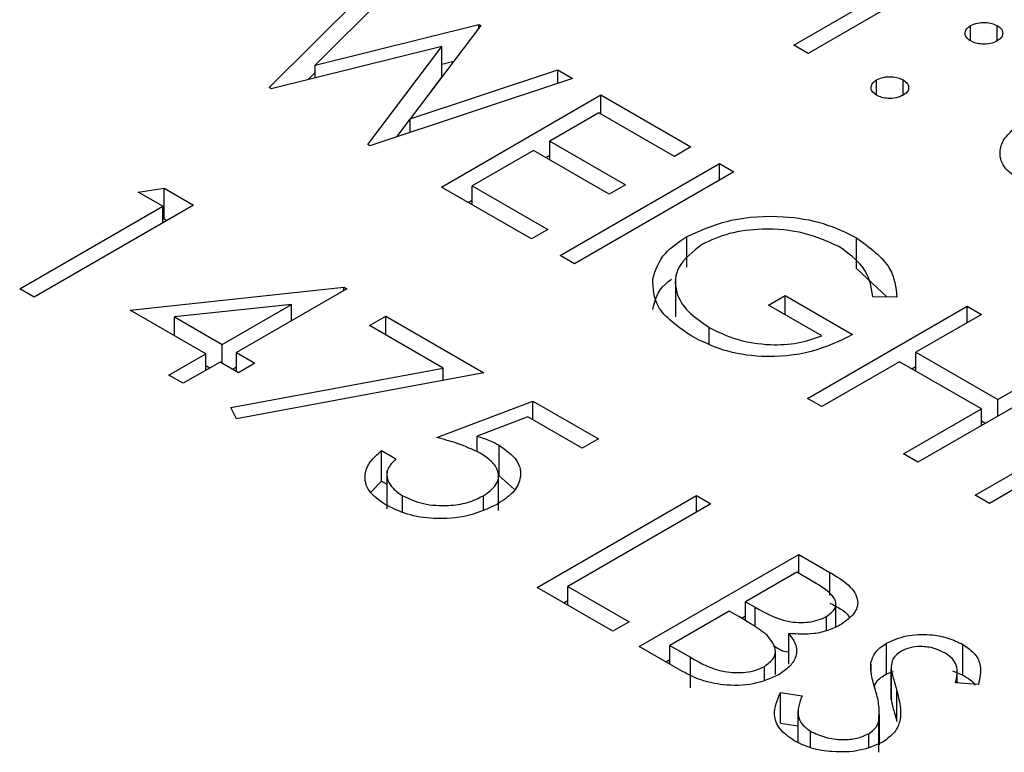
# Model space of a CAD drawing. Header units: inches. Extents: x 1694 to 2505, y -239 to -56.
# Tile 105 of 179: x 1827.767 to 1828.291, y -202.685 to -202.295. Entities that reach past the tile are written whole.
import ezdxf

# ---------------------------------------------------------------- set-up
doc = ezdxf.new("R2010")
doc.units = ezdxf.units.IN
doc.header["$LTSCALE"] = 0.5
doc.header["$MEASUREMENT"] = 0
doc.layers.add('SID-M-S', color=105, linetype='Continuous')

msp = doc.modelspace()

# ---------------------------------------------------------------- linework, layer by layer
at = {"layer": 'SID-M-S'}
for p, q in [((1828.17904, -202.30875), (1828.25519, -202.26479)), ((1827.9, -202.33136), (1827.96228, -202.26935)), ((1828.2628, -202.26919), (1828.18665, -202.31315)), ((1827.97015, -202.27389), (1827.92453, -202.3194)), ((1827.92453, -202.3194), (1828.01146, -202.29773)), ((1828.01256, -202.29837), (1827.975, -202.34804)), ((1828.01146, -202.29773), (1828.01256, -202.29837)), ((1828.01146, -202.29983), (1828.01146, -202.29773)), ((1828.27314, -202.30656), (1828.27314, -202.29839)), ((1828.28728, -202.30656), (1828.28728, -202.29839)), ((1827.99182, -202.30944), (1827.90109, -202.33199)), ((1827.95246, -202.36164), (1827.99182, -202.30944)), ((1827.99182, -202.32577), (1827.99182, -202.30944)), ((1828.18665, -202.31315), (1828.17904, -202.30875)), ((1827.92453, -202.32616), (1827.92453, -202.3194)), ((1827.99182, -202.31896), (1827.99819, -202.31737)), ((1827.92066, -202.32713), (1827.92453, -202.32327)), ((1827.975, -202.34804), (1828.05349, -202.322)), ((1828.05349, -202.322), (1828.06128, -202.32649)), ((1828.05349, -202.32908), (1828.05349, -202.322)), ((1828.06128, -202.32649), (1827.95355, -202.36227)), ((1827.98629, -202.33311), (1827.99182, -202.32577)), ((1828.2231, -202.33544), (1828.2231, -202.32728)), ((1828.23724, -202.33544), (1828.23724, -202.32728)), ((1827.90109, -202.33199), (1827.9, -202.33136)), ((1827.99165, -202.38427), (1828.07651, -202.33529)), ((1828.07651, -202.33529), (1828.12437, -202.36292)), ((1828.07651, -202.34534), (1828.07651, -202.33529)), ((1828.07542, -202.34471), (1828.04931, -202.35978)), ((1828.11567, -202.36794), (1828.07542, -202.34471)), ((1827.96789, -202.35751), (1827.975, -202.34809)), ((1827.975, -202.35515), (1827.975, -202.34804)), ((1827.95355, -202.36227), (1827.95246, -202.36164)), ((1828.04931, -202.35978), (1828.08956, -202.38302)), ((1828.04931, -202.36983), (1828.04931, -202.35978)), ((1828.04061, -202.3648), (1828.00797, -202.38364)), ((1828.08086, -202.38804), (1828.04061, -202.3648)), ((1828.12437, -202.36292), (1828.11567, -202.36794)), ((1828.04714, -202.36857), (1828.04931, -202.36732)), ((1828.05475, -202.4207), (1828.1396, -202.37171)), ((1828.1396, -202.37171), (1828.14722, -202.37611)), ((1828.1396, -202.3805), (1828.1396, -202.37171)), ((1828.14722, -202.37611), (1828.06237, -202.42509)), ((1827.83038, -202.38694), (1827.84406, -202.38479)), ((1827.84343, -202.39448), (1827.83038, -202.38694)), ((1827.84406, -202.38479), (1827.85975, -202.39385)), ((1827.84406, -202.40112), (1827.84406, -202.38479)), ((1828.03952, -202.4119), (1827.99165, -202.38427)), ((1828.00797, -202.38364), (1828.04822, -202.40688)), ((1828.00797, -202.39369), (1828.00797, -202.38364)), ((1828.08956, -202.38302), (1828.08086, -202.38804)), ((1828.0058, -202.39244), (1828.00797, -202.39118)), ((1827.76728, -202.43844), (1827.84343, -202.39448)), ((1827.85975, -202.39385), (1827.7749, -202.44283)), ((1827.84343, -202.40327), (1827.84343, -202.39448)), ((1827.84343, -202.40122), (1827.84406, -202.40112)), ((1827.84406, -202.40112), (1827.84561, -202.40201)), ((1828.04822, -202.40688), (1828.03952, -202.4119)), ((1828.12223, -202.42696), (1828.12223, -202.41063)), ((1828.21244, -202.42758), (1828.21244, -202.41125)), ((1828.06237, -202.42509), (1828.05475, -202.4207)), ((1828.21244, -202.42758), (1828.22872, -202.44279)), ((1828.11608, -202.43291), (1828.11608, -202.45332)), ((1827.7749, -202.44283), (1827.76728, -202.43844)), ((1827.82603, -202.44974), (1827.93979, -202.43754)), ((1827.94134, -202.43844), (1827.8826, -202.47235)), ((1827.93979, -202.43754), (1827.94134, -202.43844)), ((1827.93979, -202.43933), (1827.93979, -202.43754)), ((1828.16571, -202.44707), (1828.17441, -202.44205)), ((1828.17441, -202.44205), (1828.21031, -202.46277)), ((1828.17441, -202.4521), (1828.17441, -202.44205)), ((1828.23391, -202.44287), (1828.22119, -202.44268)), ((1827.86628, -202.47298), (1827.82603, -202.44974)), ((1827.91183, -202.44668), (1827.84969, -202.45335)), ((1827.87498, -202.46795), (1827.91183, -202.44668)), ((1827.91183, -202.45547), (1827.91183, -202.44668)), ((1828.194, -202.4634), (1828.16571, -202.44707)), ((1828.18638, -202.49668), (1828.27123, -202.4477)), ((1828.27123, -202.4477), (1828.27885, -202.4521)), ((1828.27123, -202.45649), (1828.27123, -202.4477)), ((1827.84969, -202.45335), (1827.87498, -202.46795)), ((1827.84969, -202.4634), (1827.84969, -202.45335)), ((1827.95331, -202.45791), (1827.96201, -202.45288)), ((1827.96201, -202.45288), (1828.01423, -202.48303)), ((1827.96201, -202.46293), (1827.96201, -202.45288)), ((1828.27885, -202.4521), (1828.24404, -202.47219)), ((1827.99264, -202.48061), (1827.95331, -202.45791)), ((1828.13413, -202.46768), (1828.13413, -202.45898)), ((1827.87498, -202.478), (1827.87498, -202.46795)), ((1827.8467, -202.48428), (1827.86628, -202.47298)), ((1827.86628, -202.48177), (1827.86628, -202.47298)), ((1827.8826, -202.47235), (1827.89239, -202.478)), ((1827.8826, -202.4824), (1827.8826, -202.47235)), ((1828.24404, -202.47219), (1828.28755, -202.49731)), ((1828.24404, -202.48224), (1828.24404, -202.47219)), ((1827.87389, -202.47737), (1827.85431, -202.48868)), ((1827.86628, -202.47926), (1827.86845, -202.48051)), ((1827.88369, -202.48303), (1827.87389, -202.47737)), ((1827.87964, -202.50163), (1827.99264, -202.48061)), ((1827.88042, -202.48114), (1827.8826, -202.47989)), ((1827.89239, -202.478), (1827.88369, -202.48303)), ((1827.99264, -202.48704), (1827.99264, -202.48061)), ((1828.23533, -202.47722), (1828.194, -202.50108)), ((1828.27885, -202.50234), (1828.23533, -202.47722)), ((1828.24186, -202.48099), (1828.24404, -202.47973)), ((1828.32998, -202.48161), (1828.24513, -202.5306)), ((1828.28755, -202.49731), (1828.32236, -202.47722)), ((1827.85431, -202.48868), (1827.8467, -202.48428)), ((1828.01423, -202.48303), (1827.8826, -202.50752)), ((1827.99264, -202.48689), (1827.99283, -202.48701)), ((1828.194, -202.50108), (1828.18638, -202.49668)), ((1828.28755, -202.5061), (1828.28755, -202.49731)), ((1827.8826, -202.50752), (1827.87964, -202.50163)), ((1827.98921, -202.51757), (1828.04034, -202.4981)), ((1828.04034, -202.4981), (1828.07515, -202.51819)), ((1828.04034, -202.50815), (1828.04034, -202.4981)), ((1828.23751, -202.5262), (1828.27885, -202.50234)), ((1828.27885, -202.51113), (1828.27885, -202.50234)), ((1828.03758, -202.50656), (1828.01069, -202.5168)), ((1828.06644, -202.52322), (1828.03758, -202.50656)), ((1828.27559, -202.54818), (1828.35174, -202.50422)), ((1828.27885, -202.50862), (1828.28102, -202.50987)), ((1828.35935, -202.50862), (1828.2832, -202.55258)), ((1828.01069, -202.52518), (1828.01069, -202.5168)), ((1828.07515, -202.51819), (1828.06644, -202.52322)), ((1828.02234, -202.53795), (1828.02234, -202.52162)), ((1827.95984, -202.52447), (1827.96745, -202.52887)), ((1827.95984, -202.5408), (1827.95984, -202.52447)), ((1828.24513, -202.5306), (1828.23751, -202.5262)), ((1827.96259, -202.53507), (1827.96259, -202.55549)), ((1828.02196, -202.55639), (1828.02196, -202.53598)), ((1828.02234, -202.53795), (1828.03038, -202.54504)), ((1827.95404, -202.54655), (1827.95984, -202.5408)), ((1827.95984, -202.5408), (1827.96259, -202.54239)), ((1827.97093, -202.55714), (1827.97093, -202.54847)), ((1828.01399, -202.55584), (1828.01399, -202.54848)), ((1828.04251, -202.59732), (1828.12736, -202.54834)), ((1828.12736, -202.54834), (1828.13498, -202.55273)), ((1828.12736, -202.55713), (1828.12736, -202.54834)), ((1828.2832, -202.55258), (1828.27559, -202.54818)), ((1828.13498, -202.55273), (1828.05883, -202.59669)), ((1828.0969, -202.62872), (1828.18176, -202.57974)), ((1828.18176, -202.57974), (1828.19831, -202.5893)), ((1828.18176, -202.58979), (1828.18176, -202.57974)), ((1828.18067, -202.58916), (1828.15347, -202.60486)), ((1828.191, -202.59512), (1828.18067, -202.58916)), ((1828.19831, -202.60133), (1828.19831, -202.5893)), ((1828.08276, -202.62056), (1828.04251, -202.59732)), ((1828.05883, -202.59669), (1828.09147, -202.61553)), ((1828.05883, -202.60674), (1828.05883, -202.59669)), ((1828.05666, -202.60549), (1828.05883, -202.60423)), ((1828.15347, -202.60486), (1828.15859, -202.60781)), ((1828.15347, -202.61498), (1828.15347, -202.60486)), ((1828.15859, -202.61823), (1828.15859, -202.60781)), ((1828.20146, -202.61824), (1828.20146, -202.60621)), ((1828.14477, -202.60988), (1828.11322, -202.62809)), ((1828.14982, -202.6128), (1828.14477, -202.60988)), ((1828.15128, -202.61367), (1828.15347, -202.6124)), ((1828.19648, -202.62025), (1828.19648, -202.61269)), ((1828.09147, -202.61553), (1828.08276, -202.62056)), ((1828.17639, -202.63809), (1828.17639, -202.62176)), ((1828.11985, -202.64197), (1828.0969, -202.62872)), ((1828.11322, -202.62809), (1828.12407, -202.63436)), ((1828.11322, -202.63814), (1828.11322, -202.62809)), ((1828.22831, -202.6433), (1828.22831, -202.62697)), ((1828.26902, -202.64394), (1828.26902, -202.6276)), ((1828.16929, -202.64355), (1828.16929, -202.63099)), ((1828.11105, -202.63689), (1828.11322, -202.63563)), ((1828.12407, -202.65069), (1828.12407, -202.63436)), ((1828.16342, -202.6464), (1828.16342, -202.63931)), ((1828.22014, -202.64137), (1828.22014, -202.63716)), ((1828.22831, -202.6433), (1828.23214, -202.6419)), ((1828.23091, -202.63994), (1828.23091, -202.65628)), ((1828.23092, -202.65704), (1828.23092, -202.64071)), ((1828.26348, -202.64158), (1828.26902, -202.64394)), ((1828.26593, -202.64805), (1828.26593, -202.64211)), ((1828.27727, -202.64895), (1828.26517, -202.64799)), ((1828.17202, -202.65319), (1828.18349, -202.65484)), ((1828.17202, -202.66952), (1828.17202, -202.65319)), ((1828.23387, -202.66851), (1828.23387, -202.65218)), ((1828.23102, -202.65628), (1828.23092, -202.65704)), ((1828.18126, -202.6633), (1828.18126, -202.67963)), ((1828.22472, -202.68103), (1828.22472, -202.6647)), ((1828.17202, -202.66952), (1828.18126, -202.67085)), ((1828.22427, -202.68482), (1828.22427, -202.66849)), ((1828.18798, -202.68247), (1828.18798, -202.67376)), ((1828.21898, -202.68218), (1828.21898, -202.67506))]:
    msp.add_line(p, q, dxfattribs=at)
for points, knots in [([(1828.27314, -202.30656), (1828.27222, -202.30588), (1828.27037, -202.30454), (1828.27, -202.30209), (1828.2709, -202.29994), (1828.27239, -202.29891), (1828.27314, -202.29839)], [0, 0, 0, 0, 0.279647, 0.559299, 0.779615, 1, 1, 1, 1]), ([(1828.27314, -202.29839), (1828.27431, -202.29787), (1828.27665, -202.29681), (1828.28087, -202.29659), (1828.2846, -202.29711), (1828.28639, -202.29796), (1828.28728, -202.29839)], [0, 0, 0, 0, 0.279585, 0.559454, 0.779697, 1, 1, 1, 1]), ([(1828.28728, -202.29839), (1828.28821, -202.29906), (1828.29006, -202.30041), (1828.2904, -202.30285), (1828.28955, -202.30502), (1828.28804, -202.30604), (1828.28728, -202.30656)], [0, 0, 0, 0, 0.279602, 0.559212, 0.779475, 1, 1, 1, 1]), ([(1828.28728, -202.30656), (1828.28612, -202.30709), (1828.28379, -202.30816), (1828.27955, -202.30837), (1828.27581, -202.30786), (1828.27403, -202.30699), (1828.27314, -202.30656)], [0, 0, 0, 0, 0.279517, 0.559326, 0.779544, 1, 1, 1, 1]), ([(1828.2231, -202.33544), (1828.22218, -202.33477), (1828.22036, -202.33342), (1828.21998, -202.33098), (1828.22087, -202.32883), (1828.22235, -202.3278), (1828.2231, -202.32728)], [0, 0, 0, 0, 0.279581, 0.559143, 0.779575, 1, 1, 1, 1]), ([(1828.2231, -202.32728), (1828.22426, -202.32675), (1828.2266, -202.32569), (1828.23083, -202.32546), (1828.23456, -202.32599), (1828.23635, -202.32685), (1828.23724, -202.32728)], [0, 0, 0, 0, 0.279576, 0.559284, 0.779552, 1, 1, 1, 1]), ([(1828.23724, -202.32728), (1828.23817, -202.32795), (1828.24002, -202.3293), (1828.24036, -202.33174), (1828.23951, -202.33391), (1828.238, -202.33493), (1828.23724, -202.33544)], [0, 0, 0, 0, 0.279602, 0.559212, 0.779475, 1, 1, 1, 1]), ([(1828.23724, -202.33544), (1828.23607, -202.33597), (1828.23374, -202.33704), (1828.22951, -202.33725), (1828.22577, -202.33673), (1828.22399, -202.33587), (1828.2231, -202.33544)], [0, 0, 0, 0, 0.279469, 0.559358, 0.779674, 1, 1, 1, 1]), ([(1828.29957, -202.38085), (1828.2963, -202.37853), (1828.28978, -202.3739), (1828.28805, -202.36541), (1828.29088, -202.3579), (1828.29537, -202.35403), (1828.29761, -202.35209)], [0, 0, 0, 0, 0.2796245, 0.5590192, 0.7793803, 1, 1, 1, 1]), ([(1828.12223, -202.41063), (1828.12972, -202.40727), (1828.14469, -202.40056), (1828.17182, -202.399), (1828.19547, -202.40291), (1828.20678, -202.40847), (1828.21244, -202.41125)], [0, 0, 0, 0, 0.27959, 0.559072, 0.779411, 1, 1, 1, 1]), ([(1828.20348, -202.41612), (1828.19746, -202.4134), (1828.18542, -202.40796), (1828.16383, -202.40595), (1828.14428, -202.40834), (1828.13489, -202.41267), (1828.13019, -202.41483)], [0, 0, 0, 0, 0.279847, 0.559555, 0.779847, 1, 1, 1, 1]), ([(1828.10404, -202.43314), (1828.10555, -202.4284), (1828.10823, -202.41994), (1828.11795, -202.41348), (1828.12223, -202.41063)], [0, 0, 0, 0, 0.559317, 1, 1, 1, 1]), ([(1828.21244, -202.41125), (1828.21951, -202.41649), (1828.23217, -202.42587), (1828.23337, -202.43767), (1828.23391, -202.44287)], [0, 0, 0, 0, 0.558579, 1, 1, 1, 1]), ([(1828.13019, -202.41483), (1828.12545, -202.41857), (1828.11595, -202.42605), (1828.11536, -202.4394), (1828.12191, -202.45072), (1828.13006, -202.45623), (1828.13413, -202.45898)], [0, 0, 0, 0, 0.279061, 0.558584, 0.779236, 1, 1, 1, 1]), ([(1828.22119, -202.44268), (1828.22026, -202.43716), (1828.2186, -202.4273), (1828.2081, -202.41954), (1828.20348, -202.41612)], [0, 0, 0, 0, 0.55984, 1, 1, 1, 1]), ([(1828.12476, -202.46363), (1828.11756, -202.45863), (1828.10469, -202.44971), (1828.10424, -202.43821), (1828.10404, -202.43314)], [0, 0, 0, 0, 0.559617, 1, 1, 1, 1]), ([(1828.10404, -202.44947), (1828.10521, -202.44464), (1828.10663, -202.43873), (1828.11287, -202.43418), (1828.11402, -202.43335)], [0, 0, 0, 0, 0.816966, 1, 1, 1, 1]), ([(1828.13413, -202.45898), (1828.13884, -202.46132), (1828.14826, -202.46598), (1828.16532, -202.46855), (1828.18149, -202.46781), (1828.18983, -202.46487), (1828.194, -202.4634)], [0, 0, 0, 0, 0.2802537, 0.5599124, 0.7799408, 1, 1, 1, 1]), ([(1828.21031, -202.46277), (1828.20338, -202.46617), (1828.18956, -202.47295), (1828.16369, -202.47548), (1828.14086, -202.47173), (1828.13014, -202.46633), (1828.12476, -202.46363)], [0, 0, 0, 0, 0.280351, 0.559367, 0.779371, 1, 1, 1, 1]), ([(1828.01226, -202.52585), (1828.00829, -202.52399), (1828.0012, -202.52066), (1827.99288, -202.51851), (1827.98921, -202.51757)], [0, 0, 0, 0, 0.559416, 1, 1, 1, 1]), ([(1828.01069, -202.5168), (1828.01303, -202.51757), (1828.01721, -202.51894), (1828.02077, -202.5208), (1828.02234, -202.52162)], [0, 0, 0, 0, 0.560064, 1, 1, 1, 1]), ([(1828.02234, -202.52162), (1828.02596, -202.52421), (1828.03321, -202.52939), (1828.0345, -202.53895), (1828.03017, -202.54718), (1828.02425, -202.5511), (1828.02128, -202.55306)], [0, 0, 0, 0, 0.2796881, 0.5590255, 0.7792916, 1, 1, 1, 1]), ([(1827.96179, -202.55323), (1827.95852, -202.55092), (1827.952, -202.54629), (1827.95027, -202.5378), (1827.9531, -202.53029), (1827.95759, -202.52641), (1827.95984, -202.52447)], [0, 0, 0, 0, 0.279625, 0.559019, 0.77938, 1, 1, 1, 1]), ([(1827.96745, -202.52887), (1827.96571, -202.53063), (1827.96223, -202.53415), (1827.96257, -202.53994), (1827.96564, -202.54484), (1827.96917, -202.54726), (1827.97093, -202.54847)], [0, 0, 0, 0, 0.28005, 0.559166, 0.779583, 1, 1, 1, 1]), ([(1828.01399, -202.54848), (1828.01661, -202.5466), (1828.02185, -202.54285), (1828.0225, -202.53587), (1828.01875, -202.53006), (1828.01442, -202.52725), (1828.01226, -202.52585)], [0, 0, 0, 0, 0.279539, 0.558617, 0.779047, 1, 1, 1, 1]), ([(1827.97093, -202.54847), (1827.97449, -202.55009), (1827.98159, -202.55333), (1827.99448, -202.55407), (1828.00589, -202.55246), (1828.01129, -202.5498), (1828.01399, -202.54848)], [0, 0, 0, 0, 0.279617, 0.559357, 0.779559, 1, 1, 1, 1]), ([(1828.02128, -202.55306), (1828.01638, -202.55531), (1828.00659, -202.55982), (1827.98874, -202.56132), (1827.97298, -202.55878), (1827.96552, -202.55509), (1827.96179, -202.55323)], [0, 0, 0, 0, 0.279864, 0.559271, 0.779424, 1, 1, 1, 1]), ([(1828.19831, -202.5893), (1828.20187, -202.59144), (1828.20895, -202.5957), (1828.21419, -202.60372), (1828.21183, -202.61152), (1828.20677, -202.61517), (1828.20425, -202.617)], [0, 0, 0, 0, 0.281317, 0.559922, 0.779935, 1, 1, 1, 1]), ([(1828.19648, -202.61269), (1828.19832, -202.61134), (1828.20109, -202.60931), (1828.20164, -202.60589), (1828.2002, -202.60088), (1828.19509, -202.59768), (1828.191, -202.59512)], [0, 0, 0, 0, 0.249284, 0.374925, 0.500645, 1, 1, 1, 1]), ([(1828.15859, -202.60781), (1828.16393, -202.61088), (1828.17062, -202.61472), (1828.18149, -202.61603), (1828.18699, -202.6158), (1828.19228, -202.61475), (1828.19508, -202.61338), (1828.19648, -202.61269)], [0, 0, 0, 0, 0.498607, 0.624009, 0.749401, 0.874736, 1, 1, 1, 1]), ([(1828.19831, -202.60563), (1828.20234, -202.60765), (1828.20675, -202.60987), (1828.20847, -202.61296), (1828.20862, -202.61323)], [0, 0, 0, 0, 0.913201, 1, 1, 1, 1]), ([(1828.16469, -202.62254), (1828.16211, -202.62063), (1828.15748, -202.61721), (1828.15216, -202.61414), (1828.14982, -202.6128)], [0, 0, 0, 0, 0.559734, 1, 1, 1, 1]), ([(1828.20425, -202.617), (1828.2021, -202.61807), (1828.19781, -202.62021), (1828.1882, -202.62253), (1828.18086, -202.62205), (1828.17639, -202.62176)], [0, 0, 0, 0, 0.280867, 0.561527, 1, 1, 1, 1]), ([(1828.16342, -202.63931), (1828.16524, -202.63796), (1828.1689, -202.63527), (1828.17005, -202.62894), (1828.16672, -202.62496), (1828.16469, -202.62254)], [0, 0, 0, 0, 0.279944, 0.560429, 1, 1, 1, 1]), ([(1828.17639, -202.62176), (1828.1779, -202.62382), (1828.18092, -202.62794), (1828.18058, -202.63431), (1828.17699, -202.63972), (1828.17302, -202.64238), (1828.17103, -202.64371)], [0, 0, 0, 0, 0.280382, 0.559606, 0.779765, 1, 1, 1, 1]), ([(1828.22831, -202.62697), (1828.23169, -202.62544), (1828.23845, -202.62239), (1828.25079, -202.62196), (1828.26134, -202.62387), (1828.26646, -202.62636), (1828.26902, -202.6276)], [0, 0, 0, 0, 0.279553, 0.558798, 0.779378, 1, 1, 1, 1]), ([(1828.16812, -202.62819), (1828.1705, -202.62969), (1828.17295, -202.63124), (1828.1763, -202.63161), (1828.17639, -202.63162)], [0, 0, 0, 0, 0.973962, 1, 1, 1, 1]), ([(1828.22014, -202.63716), (1828.22084, -202.63503), (1828.22211, -202.63122), (1828.22642, -202.62827), (1828.22831, -202.62697)], [0, 0, 0, 0, 0.55984, 1, 1, 1, 1]), ([(1828.25947, -202.63214), (1828.25762, -202.63122), (1828.25391, -202.62939), (1828.24712, -202.62852), (1828.24077, -202.62905), (1828.23778, -202.63045), (1828.23629, -202.63116)], [0, 0, 0, 0, 0.280274, 0.559931, 0.77992, 1, 1, 1, 1]), ([(1828.26902, -202.6276), (1828.27138, -202.62926), (1828.2761, -202.63257), (1828.27928, -202.64017), (1828.27803, -202.64562), (1828.27727, -202.64895)], [0, 0, 0, 0, 0.27975, 0.559501, 1, 1, 1, 1]), ([(1828.23629, -202.63116), (1828.2352, -202.6319), (1828.23303, -202.63338), (1828.23097, -202.63669), (1828.23093, -202.63919), (1828.23092, -202.64071)], [0, 0, 0, 0, 0.2799464, 0.5597741, 1, 1, 1, 1]), ([(1828.26517, -202.64799), (1828.26584, -202.64482), (1828.26679, -202.64042), (1828.26368, -202.63497), (1828.26087, -202.63308), (1828.25947, -202.63214)], [0, 0, 0, 0, 0.559818, 0.779848, 1, 1, 1, 1]), ([(1828.12407, -202.63436), (1828.12962, -202.63755), (1828.13794, -202.64235), (1828.15177, -202.64281), (1828.15904, -202.64143), (1828.16196, -202.64002), (1828.16342, -202.63931)], [0, 0, 0, 0, 0.49936, 0.748736, 0.874399, 1, 1, 1, 1]), ([(1828.2225, -202.65185), (1828.22169, -202.64913), (1828.22024, -202.64426), (1828.22017, -202.63933), (1828.22014, -202.63716)], [0, 0, 0, 0, 0.560413, 1, 1, 1, 1]), ([(1828.17103, -202.64371), (1828.16673, -202.64561), (1828.15811, -202.64942), (1828.14241, -202.64967), (1828.12933, -202.64685), (1828.12301, -202.6436), (1828.11985, -202.64197)], [0, 0, 0, 0, 0.279141, 0.558654, 0.779059, 1, 1, 1, 1]), ([(1828.222, -202.64979), (1828.22233, -202.64896), (1828.22331, -202.64648), (1828.22632, -202.64457), (1828.22831, -202.6433)], [0, 0, 0, 0, 0.334636, 1, 1, 1, 1]), ([(1828.23092, -202.64071), (1828.23138, -202.64286), (1828.23222, -202.64669), (1828.23337, -202.6505), (1828.23387, -202.65218)], [0, 0, 0, 0, 0.559906, 1, 1, 1, 1]), ([(1828.26902, -202.64394), (1828.27171, -202.64551), (1828.27442, -202.64711), (1828.27538, -202.64918), (1828.27539, -202.6492)], [0, 0, 0, 0, 0.989752, 1, 1, 1, 1]), ([(1828.17928, -202.67879), (1828.17645, -202.67679), (1828.1708, -202.67281), (1828.16753, -202.66353), (1828.17031, -202.65711), (1828.17202, -202.65319)], [0, 0, 0, 0, 0.27988, 0.559666, 1, 1, 1, 1]), ([(1828.18349, -202.65484), (1828.18214, -202.65854), (1828.18025, -202.66369), (1828.18314, -202.67032), (1828.18637, -202.67262), (1828.18798, -202.67376)], [0, 0, 0, 0, 0.559321, 0.779782, 1, 1, 1, 1]), ([(1828.22427, -202.66849), (1828.22445, -202.66537), (1828.22478, -202.65979), (1828.2232, -202.65428), (1828.2225, -202.65185)], [0, 0, 0, 0, 0.559496, 1, 1, 1, 1]), ([(1828.23387, -202.65218), (1828.23525, -202.65752), (1828.23717, -202.66496), (1828.23327, -202.6745), (1828.22874, -202.67785), (1828.22648, -202.67952)], [0, 0, 0, 0, 0.560115, 0.780284, 1, 1, 1, 1]), ([(1828.23092, -202.65704), (1828.23138, -202.65919), (1828.23222, -202.66302), (1828.23337, -202.66683), (1828.23387, -202.66851)], [0, 0, 0, 0, 0.559906, 1, 1, 1, 1]), ([(1828.21898, -202.67506), (1828.22046, -202.67396), (1828.22312, -202.672), (1828.22392, -202.66957), (1828.22427, -202.66849)], [0, 0, 0, 0, 0.55899, 1, 1, 1, 1]), ([(1828.18798, -202.67376), (1828.19049, -202.67495), (1828.1955, -202.67732), (1828.20451, -202.67855), (1828.21294, -202.67777), (1828.21697, -202.67596), (1828.21898, -202.67506)], [0, 0, 0, 0, 0.2802764, 0.5601478, 0.7801531, 1, 1, 1, 1]), ([(1828.22648, -202.67952), (1828.22253, -202.68125), (1828.21463, -202.68472), (1828.20046, -202.68507), (1828.18813, -202.68314), (1828.18223, -202.68024), (1828.17928, -202.67879)], [0, 0, 0, 0, 0.2791829, 0.5590851, 0.779446, 1, 1, 1, 1])]:
    msp.add_open_spline(points, degree=3, knots=knots, dxfattribs=at)

doc.saveas('drawing.dxf')
